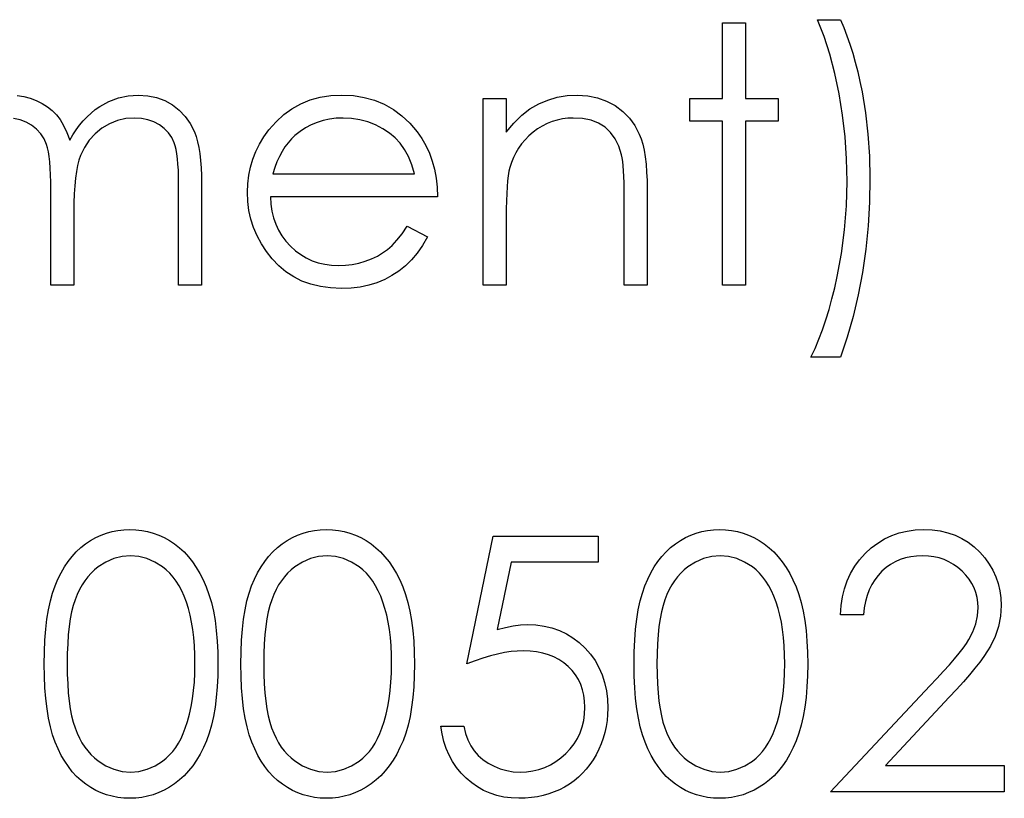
# Model space of a CAD drawing. Header units: inches. Extents: x 0.1 to 87.3, y 0.1 to 33.9.
# Tile 113 of 140: x 33.204 to 33.565, y 23.884 to 24.17. Entities that reach past the tile are written whole.
import ezdxf

# ---------------------------------------------------------------- set-up
doc = ezdxf.new("R2010")
doc.units = ezdxf.units.IN
doc.header["$MEASUREMENT"] = 0

msp = doc.modelspace()

# ---------------------------------------------------------------- linework, layer by layer
at = {"color": 7, "linetype": 'Continuous', "flags": 128}
for points in [[(33.461911, 24.168739), (33.470325, 24.168739), (33.470325, 24.168739), (33.470325, 24.141095), (33.470325, 24.141095), (33.482344, 24.141095), (33.482344, 24.141095), (33.482344, 24.132681), (33.482344, 24.132681), (33.470325, 24.132681), (33.470325, 24.132681), (33.470325, 24.072585), (33.470325, 24.072585), (33.461912, 24.072585), (33.461912, 24.072585), (33.461912, 24.132681), (33.461912, 24.132681), (33.449892, 24.132681), (33.449892, 24.132681), (33.449892, 24.141095), (33.449892, 24.141095), (33.461912, 24.141095), (33.461912, 24.141095), (33.461912, 24.168739)], [(33.50518, 24.046143), (33.494363, 24.046143), (33.494363, 24.046143), (33.495847, 24.049373), (33.497237, 24.052753), (33.49857, 24.056247), (33.49981, 24.059871), (33.500974, 24.063646), (33.502063, 24.067533), (33.503059, 24.071571), (33.503998, 24.075721), (33.505575, 24.084248), (33.506683, 24.092905), (33.507359, 24.101713), (33.507585, 24.110634), (33.507585, 24.110634), (33.507397, 24.118897), (33.506871, 24.126991), (33.505951, 24.134954), (33.504692, 24.142747), (33.503115, 24.150241), (33.501274, 24.157283), (33.499152, 24.163837), (33.496767, 24.169941), (33.496767, 24.169941), (33.505181, 24.169941), (33.505181, 24.169941), (33.506401, 24.167068), (33.507547, 24.164082), (33.508636, 24.160945), (33.509669, 24.157715), (33.510627, 24.154335), (33.51151, 24.150842), (33.512336, 24.147217), (33.513087, 24.143461), (33.514364, 24.135761), (33.515266, 24.12793), (33.51581, 24.119911), (33.515998, 24.11176), (33.515998, 24.11176), (33.515829, 24.102971), (33.515303, 24.094314), (33.514439, 24.085731), (33.513219, 24.07728), (33.511679, 24.069036), (33.509838, 24.061092), (33.50766, 24.053467), (33.505181, 24.046143)], [(33.20316, 24.142165), (33.205564, 24.141808), (33.207911, 24.141189), (33.210184, 24.140325), (33.212343, 24.139254), (33.214278, 24.138034), (33.216024, 24.136644), (33.217546, 24.135085), (33.218916, 24.133282), (33.220212, 24.131123), (33.221395, 24.128625), (33.222485, 24.125751), (33.222485, 24.125751), (33.223611, 24.127723), (33.224813, 24.129564), (33.22609, 24.131292), (33.227424, 24.132888), (33.228832, 24.134372), (33.230297, 24.135724), (33.231837, 24.136963), (33.233452, 24.138071), (33.236795, 24.139912), (33.240288, 24.141245), (33.243875, 24.142034), (33.247612, 24.142297), (33.247612, 24.142297), (33.251049, 24.142071), (33.254279, 24.141414), (33.257303, 24.140287), (33.26012, 24.138729), (33.262655, 24.136775), (33.264852, 24.134465), (33.266693, 24.131817), (33.268177, 24.128794), (33.268796, 24.127104), (33.269322, 24.125207), (33.269773, 24.123122), (33.270148, 24.120831), (33.27043, 24.118352), (33.270637, 24.115667), (33.270768, 24.112774), (33.270806, 24.109695), (33.270806, 24.109695), (33.270806, 24.072585), (33.270806, 24.072585), (33.262392, 24.072585), (33.262392, 24.072585), (33.262392, 24.109732), (33.262392, 24.109732), (33.262373, 24.112361), (33.262298, 24.114784), (33.262167, 24.116981), (33.261998, 24.118972), (33.261773, 24.120737), (33.261491, 24.122296), (33.261172, 24.123648), (33.260796, 24.124775), (33.259857, 24.126728), (33.258636, 24.128493), (33.257134, 24.130033), (33.25535, 24.131386), (33.25334, 24.132475), (33.251124, 24.133264), (33.248739, 24.133733), (33.246148, 24.133883), (33.246148, 24.133883), (33.242974, 24.133658), (33.23995, 24.132944), (33.237039, 24.13178), (33.234279, 24.130127), (33.231762, 24.128099), (33.229621, 24.125751), (33.227837, 24.123085), (33.22641, 24.120117), (33.225828, 24.118427), (33.22532, 24.116474), (33.224907, 24.114258), (33.22455, 24.111779), (33.224288, 24.109037), (33.224081, 24.106032), (33.223968, 24.102765), (33.223931, 24.099234), (33.223931, 24.099234), (33.223931, 24.072585), (33.223931, 24.072585), (33.215517, 24.072585), (33.215517, 24.072585), (33.215517, 24.107422), (33.215517, 24.107422), (33.215498, 24.110371), (33.215423, 24.113094), (33.215292, 24.115554), (33.215123, 24.11777), (33.214898, 24.119742), (33.214635, 24.121451), (33.214315, 24.122934), (33.21394, 24.124155), (33.21302, 24.126259), (33.211799, 24.128137), (33.210278, 24.129789), (33.208475, 24.131216), (33.206447, 24.132381), (33.204212, 24.133226), (33.201808, 24.133714)], [(33.346262, 24.09422), (33.353738, 24.090295), (33.353738, 24.090295), (33.351898, 24.087158), (33.349926, 24.084341), (33.347823, 24.081825), (33.345569, 24.079646), (33.343184, 24.07775), (33.340668, 24.076097), (33.337982, 24.07467), (33.335165, 24.073487), (33.332179, 24.072566), (33.329005, 24.071909), (33.325643, 24.071515), (33.322094, 24.071383), (33.322094, 24.071383), (33.31815, 24.071552), (33.314432, 24.072059), (33.310939, 24.072904), (33.307652, 24.074088), (33.30461, 24.075609), (33.301774, 24.077468), (33.299145, 24.079665), (33.29676, 24.082201), (33.294619, 24.084942), (33.29276, 24.087778), (33.291201, 24.090708), (33.289924, 24.093732), (33.28891, 24.09683), (33.288196, 24.100004), (33.287783, 24.103291), (33.287633, 24.106652), (33.287633, 24.106652), (33.287764, 24.109807), (33.288121, 24.112887), (33.288741, 24.115873), (33.289605, 24.118784), (33.290713, 24.121601), (33.292065, 24.124324), (33.29368, 24.126972), (33.29552, 24.129526), (33.29552, 24.129526), (33.298131, 24.132512), (33.300948, 24.135123), (33.303971, 24.137301), (33.30722, 24.139104), (33.310676, 24.140494), (33.314338, 24.141508), (33.318207, 24.14209), (33.322301, 24.142297), (33.322301, 24.142297), (33.326507, 24.14209), (33.330508, 24.141452), (33.334282, 24.1404), (33.337832, 24.138935), (33.341175, 24.137038), (33.344292, 24.13471), (33.347203, 24.131968), (33.349889, 24.128813), (33.349889, 24.128813), (33.351616, 24.126352), (33.3531, 24.123761), (33.354377, 24.121), (33.35541, 24.118108), (33.356236, 24.115066), (33.356837, 24.111873), (33.357194, 24.10853), (33.357344, 24.105037), (33.357344, 24.105037), (33.296046, 24.105037), (33.296046, 24.105037), (33.296215, 24.102333), (33.296591, 24.099741), (33.297192, 24.097281), (33.298018, 24.094952), (33.299032, 24.092755), (33.300272, 24.09067), (33.301736, 24.088717), (33.303408, 24.086877), (33.305248, 24.085224), (33.307183, 24.083778), (33.30923, 24.082557), (33.311389, 24.081562), (33.313643, 24.080792), (33.316009, 24.080247), (33.31847, 24.079909), (33.321042, 24.079797), (33.321042, 24.079797), (33.323559, 24.079891), (33.326019, 24.080191), (33.32846, 24.080698), (33.330864, 24.081393), (33.333174, 24.082257), (33.335296, 24.083271), (33.337231, 24.084398), (33.338996, 24.085656), (33.340705, 24.087177), (33.342489, 24.08913), (33.344348, 24.091459), (33.346264, 24.09422)], [(33.37417, 24.141095), (33.382585, 24.141095), (33.382585, 24.141095), (33.382585, 24.128738), (33.382585, 24.128738), (33.385345, 24.132043), (33.388237, 24.134879), (33.39128, 24.137207), (33.394472, 24.139067), (33.397796, 24.140475), (33.401271, 24.141489), (33.404895, 24.14209), (33.408651, 24.142297), (33.408651, 24.142297), (33.412445, 24.142053), (33.416013, 24.141339), (33.419356, 24.140118), (33.422473, 24.138428), (33.42529, 24.136325), (33.427732, 24.133883), (33.42976, 24.131104), (33.431394, 24.127986), (33.43207, 24.12624), (33.432652, 24.124249), (33.43314, 24.122052), (33.433554, 24.11961), (33.433854, 24.116944), (33.434079, 24.114052), (33.43423, 24.110915), (33.434267, 24.107572), (33.434267, 24.107572), (33.434267, 24.072585), (33.434267, 24.072585), (33.425854, 24.072585), (33.425854, 24.072585), (33.425854, 24.104812), (33.425854, 24.104812), (33.425835, 24.10761), (33.425797, 24.110164), (33.425722, 24.112474), (33.42561, 24.114559), (33.425459, 24.11638), (33.42529, 24.117958), (33.425084, 24.11931), (33.424858, 24.120399), (33.424858, 24.120399), (33.423901, 24.123554), (33.422567, 24.126296), (33.420877, 24.128606), (33.41883, 24.130503), (33.416426, 24.131986), (33.413684, 24.133038), (33.410604, 24.133677), (33.407186, 24.133883), (33.407186, 24.133883), (33.405158, 24.133808), (33.403186, 24.133564), (33.401252, 24.133151), (33.399393, 24.132587), (33.397571, 24.131836), (33.395806, 24.130954), (33.394097, 24.129883), (33.392444, 24.128662), (33.390885, 24.12731), (33.389477, 24.125902), (33.3882, 24.124399), (33.387054, 24.122822), (33.386059, 24.121169), (33.385195, 24.119441), (33.384463, 24.11762), (33.38388, 24.115742), (33.38388, 24.115742), (33.38358, 24.114352), (33.383317, 24.112699), (33.383092, 24.110803), (33.382904, 24.108624), (33.382772, 24.106201), (33.38266, 24.103516), (33.382603, 24.100567), (33.382585, 24.097356), (33.382585, 24.097356), (33.382585, 24.072585), (33.382585, 24.072585), (33.374171, 24.072585), (33.374171, 24.072585), (33.374171, 24.141095)], [(33.348931, 24.113451), (33.347935, 24.116775), (33.346715, 24.119742), (33.345306, 24.122352), (33.343691, 24.124606), (33.341851, 24.126597), (33.33971, 24.128381), (33.337306, 24.129958), (33.33462, 24.131329), (33.331766, 24.132456), (33.328817, 24.133245), (33.325813, 24.133733), (33.322733, 24.133883), (33.322733, 24.133883), (33.320216, 24.133789), (33.317775, 24.133489), (33.315427, 24.132982), (33.313192, 24.132287), (33.311014, 24.131367), (33.308948, 24.130277), (33.306976, 24.128963), (33.305079, 24.12746), (33.305079, 24.12746), (33.303765, 24.126221), (33.302544, 24.124831), (33.301398, 24.12331), (33.300347, 24.121639), (33.29937, 24.119798), (33.298469, 24.117826), (33.297661, 24.115723), (33.296929, 24.113451), (33.296929, 24.113451), (33.348931, 24.113451)], [(33.213113, 23.933645), (33.21317, 23.938152), (33.213358, 23.942397), (33.213677, 23.946397), (33.214109, 23.950115), (33.214653, 23.953571), (33.215348, 23.956763), (33.216156, 23.959693), (33.217076, 23.96236), (33.218109, 23.96482), (33.219255, 23.96713), (33.220513, 23.969271), (33.221865, 23.97128), (33.223311, 23.973121), (33.224851, 23.974811), (33.226504, 23.976332), (33.228269, 23.977722), (33.230109, 23.978943), (33.232006, 23.980013), (33.233941, 23.980914), (33.23595, 23.981647), (33.237997, 23.982229), (33.2401, 23.982642), (33.242241, 23.982886), (33.244457, 23.982961), (33.244457, 23.982961), (33.246692, 23.982886), (33.248889, 23.982642), (33.251012, 23.982229), (33.253096, 23.981647), (33.255124, 23.980914), (33.257096, 23.980013), (33.259031, 23.978943), (33.26089, 23.977703), (33.262674, 23.976313), (33.264383, 23.974736), (33.265979, 23.973008), (33.267482, 23.97113), (33.26889, 23.969064), (33.270205, 23.966848), (33.271407, 23.964463), (33.272534, 23.961909), (33.273529, 23.959167), (33.274412, 23.9562), (33.275144, 23.953007), (33.275745, 23.949589), (33.276214, 23.945946), (33.276552, 23.942059), (33.27674, 23.937964), (33.276815, 23.933645), (33.276815, 23.933645), (33.27674, 23.929344), (33.276552, 23.925269), (33.276214, 23.9214), (33.275764, 23.917776), (33.275163, 23.914377), (33.27443, 23.911203), (33.273585, 23.908236), (33.27259, 23.905513), (33.271482, 23.902977), (33.27028, 23.900611), (33.268984, 23.898395), (33.267576, 23.896329), (33.266073, 23.894432), (33.264458, 23.892705), (33.262749, 23.891127), (33.260946, 23.889719), (33.259068, 23.888479), (33.257134, 23.88739), (33.255143, 23.886488), (33.253115, 23.885737), (33.25103, 23.885155), (33.248889, 23.884742), (33.246692, 23.884479), (33.244457, 23.884404), (33.244457, 23.884404), (33.242241, 23.884479), (33.2401, 23.884723), (33.237997, 23.885136), (33.235969, 23.8857), (33.233978, 23.886413), (33.232044, 23.887315), (33.230166, 23.888366), (33.228344, 23.889568), (33.226598, 23.890939), (33.224945, 23.89246), (33.223405, 23.894151), (33.221959, 23.89601), (33.220607, 23.898001), (33.219348, 23.90016), (33.218184, 23.902489), (33.217132, 23.904968), (33.216193, 23.907653), (33.215367, 23.910602), (33.214691, 23.913813), (33.214128, 23.917269), (33.213677, 23.920969), (33.213358, 23.92495), (33.21317, 23.929175), (33.213113, 23.933645)], [(33.285228, 23.933645), (33.285285, 23.938152), (33.285473, 23.942397), (33.285792, 23.946397), (33.286224, 23.950115), (33.286769, 23.953571), (33.287464, 23.956763), (33.288271, 23.959693), (33.289191, 23.96236), (33.290224, 23.96482), (33.29137, 23.96713), (33.292628, 23.969271), (33.29398, 23.97128), (33.295426, 23.973121), (33.296966, 23.974811), (33.298619, 23.976332), (33.300384, 23.977722), (33.302225, 23.978943), (33.304122, 23.980013), (33.306056, 23.980914), (33.308065, 23.981647), (33.310112, 23.982229), (33.312216, 23.982642), (33.314357, 23.982886), (33.316573, 23.982961), (33.316573, 23.982961), (33.318808, 23.982886), (33.321005, 23.982642), (33.323127, 23.982229), (33.325212, 23.981647), (33.32724, 23.980914), (33.329212, 23.980013), (33.331146, 23.978943), (33.333005, 23.977703), (33.334789, 23.976313), (33.336498, 23.974736), (33.338095, 23.973008), (33.339597, 23.97113), (33.341006, 23.969064), (33.34232, 23.966848), (33.343522, 23.964463), (33.344649, 23.961909), (33.345644, 23.959167), (33.346527, 23.9562), (33.347259, 23.953007), (33.34786, 23.949589), (33.34833, 23.945946), (33.348668, 23.942059), (33.348856, 23.937964), (33.348931, 23.933645), (33.348931, 23.933645), (33.348856, 23.929344), (33.348668, 23.925269), (33.34833, 23.9214), (33.347879, 23.917776), (33.347278, 23.914377), (33.346546, 23.911203), (33.345701, 23.908236), (33.344705, 23.905513), (33.343597, 23.902977), (33.342395, 23.900611), (33.341099, 23.898395), (33.339691, 23.896329), (33.338189, 23.894432), (33.336573, 23.892705), (33.334864, 23.891127), (33.333062, 23.889719), (33.331184, 23.888479), (33.329249, 23.88739), (33.327259, 23.886488), (33.32523, 23.885737), (33.323146, 23.885155), (33.321005, 23.884742), (33.318808, 23.884479), (33.316573, 23.884404), (33.316573, 23.884404), (33.314357, 23.884479), (33.312216, 23.884723), (33.310112, 23.885136), (33.308084, 23.8857), (33.306093, 23.886413), (33.304159, 23.887315), (33.302281, 23.888366), (33.300459, 23.889568), (33.298713, 23.890939), (33.29706, 23.89246), (33.29552, 23.894151), (33.294074, 23.89601), (33.292722, 23.898001), (33.291464, 23.90016), (33.290299, 23.902489), (33.289248, 23.904968), (33.288309, 23.907653), (33.287482, 23.910602), (33.286806, 23.913813), (33.286243, 23.917269), (33.285792, 23.920969), (33.285473, 23.92495), (33.285285, 23.929175), (33.285229, 23.933645)], [(33.429458, 23.933645), (33.429516, 23.938152), (33.429704, 23.942397), (33.430023, 23.946397), (33.430455, 23.950115), (33.431, 23.953571), (33.431694, 23.956763), (33.432502, 23.959693), (33.433422, 23.96236), (33.434455, 23.96482), (33.435601, 23.96713), (33.436859, 23.969271), (33.438211, 23.97128), (33.439657, 23.973121), (33.441197, 23.974811), (33.44285, 23.976332), (33.444615, 23.977722), (33.446456, 23.978943), (33.448352, 23.980013), (33.450287, 23.980914), (33.452296, 23.981647), (33.454343, 23.982229), (33.456447, 23.982642), (33.458587, 23.982886), (33.460803, 23.982961), (33.460803, 23.982961), (33.463038, 23.982886), (33.465236, 23.982642), (33.467358, 23.982229), (33.469442, 23.981647), (33.471471, 23.980914), (33.473442, 23.980013), (33.475377, 23.978943), (33.477236, 23.977703), (33.47902, 23.976313), (33.480729, 23.974736), (33.482325, 23.973008), (33.483828, 23.97113), (33.485236, 23.969064), (33.486551, 23.966848), (33.487753, 23.964463), (33.48888, 23.961909), (33.489875, 23.959167), (33.490758, 23.9562), (33.49149, 23.953007), (33.492091, 23.949589), (33.492561, 23.945946), (33.492899, 23.942059), (33.493086, 23.937964), (33.493162, 23.933645), (33.493162, 23.933645), (33.493086, 23.929344), (33.492899, 23.925269), (33.492561, 23.9214), (33.49211, 23.917776), (33.491509, 23.914377), (33.490776, 23.911203), (33.489931, 23.908236), (33.488936, 23.905513), (33.487828, 23.902977), (33.486626, 23.900611), (33.48533, 23.898395), (33.483922, 23.896329), (33.482419, 23.894432), (33.480804, 23.892705), (33.479095, 23.891127), (33.477292, 23.889719), (33.475414, 23.888479), (33.47348, 23.88739), (33.471489, 23.886488), (33.469461, 23.885737), (33.467377, 23.885155), (33.465236, 23.884742), (33.463038, 23.884479), (33.460803, 23.884404), (33.460803, 23.884404), (33.458587, 23.884479), (33.456447, 23.884723), (33.454343, 23.885136), (33.452315, 23.8857), (33.450324, 23.886413), (33.44839, 23.887315), (33.446512, 23.888366), (33.44469, 23.889568), (33.442944, 23.890939), (33.441291, 23.89246), (33.439751, 23.894151), (33.438305, 23.89601), (33.436953, 23.898001), (33.435695, 23.90016), (33.43453, 23.902489), (33.433479, 23.904968), (33.43254, 23.907653), (33.431713, 23.910602), (33.431037, 23.913813), (33.430474, 23.917269), (33.430023, 23.920969), (33.429704, 23.92495), (33.429516, 23.929175), (33.42946, 23.933645)], [(33.513593, 23.951711), (33.505181, 23.951711), (33.505181, 23.951711), (33.505406, 23.955054), (33.505894, 23.958247), (33.506627, 23.961271), (33.507641, 23.964163), (33.508899, 23.966886), (33.51042, 23.969477), (33.512204, 23.9719), (33.514252, 23.974172), (33.516486, 23.976238), (33.518871, 23.978022), (33.521369, 23.979525), (33.52398, 23.980764), (33.52674, 23.981722), (33.529614, 23.982417), (33.532618, 23.98283), (33.535755, 23.982961), (33.535755, 23.982961), (33.538835, 23.98283), (33.541783, 23.982436), (33.544563, 23.981797), (33.54721, 23.980896), (33.549689, 23.979713), (33.552018, 23.978285), (33.554215, 23.976614), (33.556244, 23.974661), (33.558084, 23.972539), (33.559662, 23.970322), (33.561014, 23.968013), (33.562122, 23.965627), (33.562967, 23.96313), (33.563587, 23.960538), (33.563944, 23.957871), (33.564075, 23.955092), (33.564075, 23.955092), (33.563831, 23.951186), (33.563098, 23.947411), (33.561896, 23.943768), (33.560188, 23.940237), (33.559098, 23.938434), (33.557784, 23.936462), (33.556244, 23.93434), (33.554478, 23.932086), (33.552469, 23.929645), (33.550253, 23.927072), (33.547793, 23.924349), (33.545107, 23.921457), (33.545107, 23.921457), (33.521651, 23.896423), (33.521651, 23.896423), (33.565277, 23.896423), (33.565277, 23.896423), (33.565277, 23.886808), (33.565277, 23.886808), (33.501575, 23.886808), (33.501575, 23.886808), (33.537933, 23.925607), (33.537933, 23.925607), (33.540581, 23.928387), (33.542985, 23.930978), (33.545145, 23.933382), (33.54706, 23.935598), (33.548732, 23.937645), (33.550178, 23.939486), (33.551361, 23.941157), (33.552319, 23.942641), (33.553784, 23.945458), (33.554835, 23.94835), (33.555455, 23.951298), (33.555662, 23.954341), (33.555662, 23.954341), (33.555568, 23.956256), (33.555286, 23.958097), (33.554835, 23.959862), (33.554197, 23.961571), (33.553352, 23.963224), (33.552337, 23.964782), (33.551154, 23.966285), (33.549765, 23.967731), (33.548243, 23.969045), (33.546647, 23.970191), (33.544976, 23.971149), (33.54321, 23.971938), (33.541351, 23.972557), (33.539436, 23.972989), (33.537426, 23.973252), (33.535323, 23.973346), (33.535323, 23.973346), (33.533125, 23.973252), (33.531022, 23.972989), (33.529013, 23.972539), (33.527097, 23.971919), (33.525275, 23.97113), (33.523548, 23.970153), (33.521914, 23.968989), (33.520374, 23.967656), (33.518965, 23.966172), (33.517726, 23.964538), (33.516637, 23.962754), (33.515698, 23.960839), (33.514928, 23.958773), (33.514327, 23.956557), (33.513876, 23.954209), (33.513594, 23.951711)], [(33.416237, 23.980558), (33.416238, 23.970942), (33.416238, 23.970942), (33.38435, 23.970942), (33.38435, 23.970942), (33.379298, 23.946284), (33.379298, 23.946284), (33.382284, 23.947073), (33.38512, 23.947655), (33.387805, 23.947993), (33.390341, 23.948106), (33.390341, 23.948106), (33.393477, 23.947974), (33.396482, 23.947561), (33.399336, 23.946885), (33.402059, 23.945946), (33.404632, 23.944744), (33.407055, 23.94326), (33.409346, 23.941514), (33.411506, 23.939486), (33.413459, 23.937251), (33.415149, 23.934885), (33.416595, 23.932349), (33.41776, 23.929682), (33.41868, 23.926847), (33.419318, 23.923861), (33.419713, 23.920724), (33.419844, 23.917438), (33.419844, 23.917438), (33.419769, 23.915147), (33.419581, 23.912893), (33.419243, 23.910696), (33.418774, 23.908536), (33.418173, 23.906433), (33.41744, 23.904386), (33.416558, 23.902376), (33.415562, 23.900404), (33.414454, 23.898526), (33.413234, 23.896761), (33.411938, 23.895108), (33.410548, 23.893568), (33.409046, 23.892141), (33.407449, 23.890827), (33.405778, 23.889625), (33.403994, 23.888535), (33.402135, 23.887559), (33.4002, 23.886732), (33.39821, 23.886019), (33.396144, 23.885437), (33.394003, 23.884986), (33.391787, 23.884667), (33.389496, 23.88446), (33.387148, 23.884404), (33.387148, 23.884404), (33.38435, 23.884516), (33.381664, 23.884873), (33.379091, 23.885437), (33.376631, 23.886244), (33.374284, 23.887277), (33.372049, 23.888554), (33.369908, 23.890038), (33.367899, 23.891766), (33.366039, 23.893681), (33.364387, 23.895728), (33.362922, 23.897907), (33.361645, 23.900235), (33.360574, 23.902677), (33.35971, 23.905268), (33.359034, 23.907992), (33.358546, 23.910846), (33.358546, 23.910846), (33.36696, 23.910846), (33.36696, 23.910846), (33.367636, 23.908179), (33.3685, 23.905794), (33.36957, 23.903653), (33.370828, 23.901775), (33.372312, 23.900123), (33.374021, 23.898639), (33.375955, 23.897306), (33.378115, 23.89616), (33.380406, 23.895221), (33.382772, 23.894564), (33.385176, 23.894151), (33.387636, 23.894019), (33.387636, 23.894019), (33.39004, 23.894132), (33.39235, 23.894451), (33.394585, 23.894977), (33.396726, 23.895728), (33.398773, 23.896667), (33.400745, 23.89785), (33.402623, 23.899221), (33.404426, 23.900818), (33.40606, 23.902564), (33.407487, 23.904423), (33.408689, 23.906395), (33.409684, 23.908461), (33.410454, 23.910639), (33.410999, 23.912912), (33.411318, 23.915297), (33.411431, 23.917795), (33.411431, 23.917795), (33.411337, 23.920048), (33.411055, 23.922189), (33.410567, 23.924217), (33.409891, 23.926133), (33.409027, 23.927955), (33.407975, 23.929664), (33.406717, 23.93126), (33.405271, 23.932744), (33.403675, 23.934096), (33.401928, 23.93526), (33.400069, 23.936237), (33.398078, 23.937063), (33.395956, 23.937683), (33.393702, 23.938133), (33.391336, 23.938396), (33.38882, 23.93849), (33.38882, 23.93849), (33.386641, 23.938415), (33.384331, 23.93819), (33.381927, 23.937814), (33.379392, 23.937288), (33.376763, 23.936612), (33.374002, 23.935786), (33.371148, 23.934809), (33.368162, 23.933683), (33.368162, 23.933683), (33.377777, 23.980558), (33.377777, 23.980558), (33.416238, 23.980558)], [(33.221527, 23.933683), (33.221564, 23.929927), (33.221715, 23.926396), (33.22194, 23.923091), (33.222241, 23.920048), (33.222654, 23.917231), (33.223142, 23.91464), (33.223724, 23.912292), (33.2244, 23.910189), (33.22517, 23.908254), (33.226015, 23.906452), (33.226936, 23.904761), (33.22795, 23.903203), (33.229058, 23.901757), (33.230241, 23.900423), (33.231518, 23.899221), (33.23287, 23.898132), (33.235725, 23.896329), (33.238654, 23.895052), (33.241659, 23.894282), (33.244739, 23.894019), (33.244739, 23.894019), (33.247838, 23.894263), (33.250843, 23.895033), (33.253735, 23.896273), (33.256533, 23.898038), (33.257866, 23.899109), (33.259106, 23.900292), (33.26027, 23.901625), (33.261359, 23.903071), (33.262355, 23.90463), (33.263275, 23.906339), (33.264101, 23.908161), (33.264852, 23.910114), (33.264852, 23.910114), (33.265679, 23.91263), (33.266411, 23.915259), (33.267012, 23.91802), (33.267519, 23.920893), (33.267895, 23.923898), (33.268177, 23.927034), (33.268346, 23.930302), (33.268402, 23.933683), (33.268402, 23.933683), (33.268346, 23.937063), (33.268214, 23.940293), (33.267951, 23.943354), (33.267613, 23.946265), (33.267162, 23.949026), (33.266637, 23.951618), (33.265979, 23.954059), (33.265247, 23.95635), (33.264421, 23.958491), (33.263519, 23.960463), (33.262543, 23.962303), (33.261491, 23.963994), (33.260364, 23.965534), (33.259143, 23.966923), (33.257866, 23.968163), (33.256514, 23.969252), (33.253678, 23.971036), (33.250786, 23.972332), (33.2478, 23.973083), (33.244739, 23.973346), (33.244739, 23.973346), (33.24164, 23.973083), (33.238617, 23.972332), (33.235706, 23.971036), (33.23287, 23.969252), (33.231518, 23.968182), (33.23026, 23.96698), (33.229076, 23.965646), (33.227987, 23.9642), (33.226973, 23.962641), (33.226034, 23.960951), (33.225189, 23.959148), (33.224419, 23.957214), (33.223743, 23.955111), (33.223161, 23.952763), (33.222654, 23.95019), (33.222259, 23.947354), (33.22194, 23.944293), (33.221715, 23.941007), (33.221564, 23.937457), (33.221527, 23.933683)], [(33.293641, 23.933683), (33.29368, 23.929927), (33.29383, 23.926396), (33.294055, 23.923091), (33.294356, 23.920048), (33.294769, 23.917231), (33.295257, 23.91464), (33.29584, 23.912292), (33.296516, 23.910189), (33.297286, 23.908254), (33.298131, 23.906452), (33.299051, 23.904761), (33.300065, 23.903203), (33.301173, 23.901757), (33.302356, 23.900423), (33.303633, 23.899221), (33.304985, 23.898132), (33.30784, 23.896329), (33.31077, 23.895052), (33.313774, 23.894282), (33.316854, 23.894019), (33.316854, 23.894019), (33.319953, 23.894263), (33.322958, 23.895033), (33.32585, 23.896273), (33.328648, 23.898038), (33.329982, 23.899109), (33.331221, 23.900292), (33.332386, 23.901625), (33.333475, 23.903071), (33.33447, 23.90463), (33.33539, 23.906339), (33.336217, 23.908161), (33.336968, 23.910114), (33.336968, 23.910114), (33.337794, 23.91263), (33.338527, 23.915259), (33.339128, 23.91802), (33.339635, 23.920893), (33.34001, 23.923898), (33.340292, 23.927034), (33.340461, 23.930302), (33.340517, 23.933683), (33.340517, 23.933683), (33.340461, 23.937063), (33.340329, 23.940293), (33.340067, 23.943354), (33.339729, 23.946265), (33.339278, 23.949026), (33.338752, 23.951618), (33.338095, 23.954059), (33.337362, 23.95635), (33.336536, 23.958491), (33.335634, 23.960463), (33.334658, 23.962303), (33.333606, 23.963994), (33.332479, 23.965534), (33.331259, 23.966923), (33.329982, 23.968163), (33.32863, 23.969252), (33.325794, 23.971036), (33.322902, 23.972332), (33.319916, 23.973083), (33.316854, 23.973346), (33.316854, 23.973346), (33.313756, 23.973083), (33.310732, 23.972332), (33.307821, 23.971036), (33.304985, 23.969252), (33.303633, 23.968182), (33.302375, 23.96698), (33.301192, 23.965646), (33.300103, 23.9642), (33.299088, 23.962641), (33.298149, 23.960951), (33.297304, 23.959148), (33.296534, 23.957214), (33.295858, 23.955111), (33.295276, 23.952763), (33.294769, 23.95019), (33.294375, 23.947354), (33.294055, 23.944293), (33.29383, 23.941007), (33.29368, 23.937457), (33.293642, 23.933683)], [(33.437873, 23.933683), (33.437911, 23.929927), (33.438061, 23.926396), (33.438286, 23.923091), (33.438587, 23.920048), (33.439, 23.917231), (33.439488, 23.91464), (33.44007, 23.912292), (33.440746, 23.910189), (33.441516, 23.908254), (33.442361, 23.906452), (33.443282, 23.904761), (33.444296, 23.903203), (33.445404, 23.901757), (33.446587, 23.900423), (33.447864, 23.899221), (33.449216, 23.898132), (33.452071, 23.896329), (33.455, 23.895052), (33.458005, 23.894282), (33.461085, 23.894019), (33.461085, 23.894019), (33.464184, 23.894263), (33.467189, 23.895033), (33.470081, 23.896273), (33.472879, 23.898038), (33.474212, 23.899109), (33.475452, 23.900292), (33.476616, 23.901625), (33.477706, 23.903071), (33.478701, 23.90463), (33.479621, 23.906339), (33.480447, 23.908161), (33.481199, 23.910114), (33.481199, 23.910114), (33.482025, 23.91263), (33.482757, 23.915259), (33.483358, 23.91802), (33.483865, 23.920893), (33.484241, 23.923898), (33.484523, 23.927034), (33.484692, 23.930302), (33.484748, 23.933683), (33.484748, 23.933683), (33.484692, 23.937063), (33.48456, 23.940293), (33.484297, 23.943354), (33.483959, 23.946265), (33.483509, 23.949026), (33.482983, 23.951618), (33.482325, 23.954059), (33.481593, 23.95635), (33.480767, 23.958491), (33.479865, 23.960463), (33.478889, 23.962303), (33.477837, 23.963994), (33.47671, 23.965534), (33.475489, 23.966923), (33.474212, 23.968163), (33.47286, 23.969252), (33.470024, 23.971036), (33.467132, 23.972332), (33.464146, 23.973083), (33.461085, 23.973346), (33.461085, 23.973346), (33.457986, 23.973083), (33.454963, 23.972332), (33.452052, 23.971036), (33.449216, 23.969252), (33.447864, 23.968182), (33.446606, 23.96698), (33.445423, 23.965646), (33.444333, 23.9642), (33.443319, 23.962641), (33.44238, 23.960951), (33.441535, 23.959148), (33.440765, 23.957214), (33.440089, 23.955111), (33.439507, 23.952763), (33.439, 23.95019), (33.438605, 23.947354), (33.438286, 23.944293), (33.438061, 23.941007), (33.437911, 23.937457), (33.437873, 23.933683)]]:
    msp.add_lwpolyline(points, dxfattribs=at)

doc.saveas('drawing.dxf')
